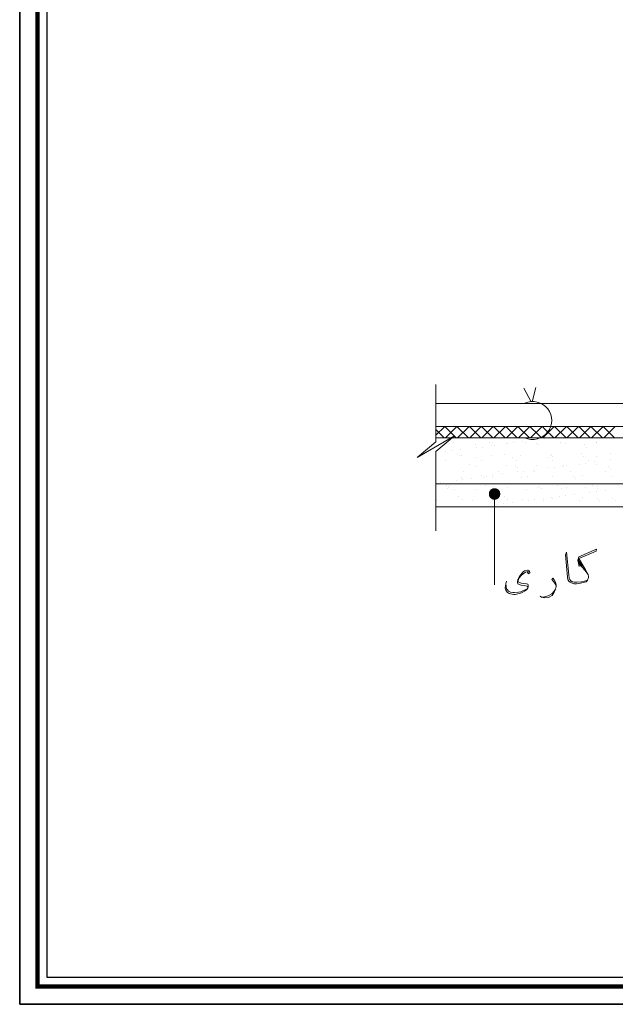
# Model space of a CAD drawing. Header units: metres. Extents: x 5.7 to 89.8, y 4 to 63.5.
# Tile 1 of 23: x 5.7 to 23.7, y 4 to 33.7. Entities that reach past the tile are written whole.
import ezdxf

# ---------------------------------------------------------------- set-up
doc = ezdxf.new("R2010")
doc.units = ezdxf.units.M
doc.header["$MEASUREMENT"] = 0
for name, color, linetype in [('PDF9_beam-A', 7, 'Continuous'), ('PDF9_beem', 7, 'Continuous'), ('PDF9_dim', 7, 'Continuous'), ('PDF9_hatch-borshi', 7, 'Continuous'), ('PDF9_KADR', 7, 'Continuous'), ('PDF9_textt', 7, 'Continuous')]:
    doc.layers.add(name, color=color, linetype=linetype)

msp = doc.modelspace()

# ---------------------------------------------------------------- linework, layer by layer
at = {"layer": 'PDF9_beam-A', "lineweight": 18}
for points in [[(18.264, 21.465), (38.018, 21.465)], [(18.264, 21.118), (38.018, 21.118)]]:
    msp.add_lwpolyline(points, dxfattribs=at)
at = {"layer": 'PDF9_beem', "lineweight": 18}
for points in [[(18.264, 22.726), (18.264, 20.993), (17.696, 20.521), (18.823, 21.176), (18.264, 20.704), (18.264, 18.315)], [(21.144, 22.206), (20.922, 22.62)], [(21.173, 22.206), (21.279, 22.64)], [(18.264, 22.158), (38.018, 22.158)], [(18.264, 19.731), (38.018, 19.731)], [(18.264, 19.038), (38.018, 19.038)]]:
    msp.add_lwpolyline(points, dxfattribs=at)
msp.add_arc((21.187, 21.643), 0.573, 245.2313, 114.1205, dxfattribs=at)
at = {"layer": 'PDF9_dim', "lineweight": 20}
msp.add_lwpolyline([(20.036, 19.25), (20.036, 19.076)], dxfattribs=at)
at = {"layer": 'PDF9_dim', "transparency": 33554559}
for points in [[(19.863, 19.423), (19.872, 19.49), (20.036, 19.423)], [(20.036, 19.423), (19.872, 19.356), (19.863, 19.423)], [(19.872, 19.49), (20.036, 19.423), (19.911, 19.548)], [(19.911, 19.298), (20.036, 19.423), (19.872, 19.356)], [(20.036, 19.423), (19.911, 19.548), (19.969, 19.587)], [(19.969, 19.259), (19.911, 19.298), (20.036, 19.423)], [(19.969, 19.587), (20.036, 19.596), (20.036, 19.423)], [(20.036, 19.423), (20.036, 19.25), (19.969, 19.259)], [(20.036, 19.596), (20.104, 19.587), (20.036, 19.423)], [(20.104, 19.587), (20.036, 19.423), (20.161, 19.548)], [(20.036, 19.423), (20.161, 19.548), (20.2, 19.49)], [(20.2, 19.49), (20.209, 19.423), (20.036, 19.423)], [(20.209, 19.423), (20.036, 19.423), (20.2, 19.356)], [(20.036, 19.423), (20.2, 19.356), (20.161, 19.298)], [(20.161, 19.298), (20.104, 19.259), (20.036, 19.423)], [(20.104, 19.259), (20.036, 19.423), (20.036, 19.25)]]:
    msp.add_solid(points, dxfattribs=at)
at = {"layer": 'PDF9_hatch-borshi', "lineweight": 18}
for points in [[(18.264, 21.195), (18.534, 21.465), (18.88, 21.118)], [(18.553, 21.118), (18.9, 21.465), (19.246, 21.118)], [(18.919, 21.118), (19.266, 21.465)], [(19.622, 21.118), (19.275, 21.465)], [(19.285, 21.118), (19.632, 21.465)], [(19.988, 21.118), (19.641, 21.465)], [(19.651, 21.118), (19.998, 21.465)], [(20.354, 21.118), (20.007, 21.465)], [(20.017, 21.118), (20.364, 21.465)], [(20.72, 21.118), (20.373, 21.465)], [(20.392, 21.118), (20.739, 21.465), (21.086, 21.118)], [(20.758, 21.118), (21.105, 21.465), (21.365, 21.205), (21.452, 21.118)], [(21.124, 21.118), (21.471, 21.465)], [(21.828, 21.118), (21.558, 21.378), (21.481, 21.465)], [(21.49, 21.118), (21.837, 21.465)], [(22.193, 21.118), (21.847, 21.465)], [(21.856, 21.118), (22.203, 21.465)], [(22.559, 21.118), (22.213, 21.465)], [(22.222, 21.118), (22.569, 21.465)], [(22.925, 21.118), (22.579, 21.465)], [(22.598, 21.118), (22.945, 21.465), (23.291, 21.118)], [(22.964, 21.118), (23.311, 21.465), (23.657, 21.118)], [(23.33, 21.118), (23.677, 21.465)], [(18.514, 21.118), (18.264, 21.368)], [(18.563, 20.906), (18.563, 20.906)], [(18.582, 20.954), (18.582, 20.954)], [(18.803, 20.964), (18.803, 20.964)], [(19.449, 20.906), (19.449, 20.906)], [(19.487, 20.819), (19.487, 20.819)], [(19.66, 20.839), (19.66, 20.839)], [(19.882, 20.974), (19.882, 20.974)], [(19.949, 20.877), (19.949, 20.877)], [(19.969, 20.945), (19.969, 20.945)], [(20.026, 20.887), (20.026, 20.887)], [(20.383, 20.945), (20.383, 20.945)], [(20.412, 20.945), (20.412, 20.945)], [(20.595, 20.964), (20.595, 20.964)], [(20.874, 21.002), (20.874, 21.002)], [(20.961, 20.974), (20.961, 20.974)], [(21.288, 20.954), (21.288, 20.954)], [(21.346, 21.06), (21.346, 21.06)], [(21.375, 20.916), (21.375, 20.916)], [(21.529, 21.089), (21.529, 21.089)], [(22.039, 20.974), (22.039, 20.974)], [(22.174, 20.945), (22.174, 20.945)], [(22.762, 20.906), (22.762, 20.906)], [(22.82, 20.839), (22.82, 20.839)], [(23.108, 20.983), (23.108, 20.983)], [(23.118, 20.974), (23.118, 20.974)], [(18.553, 20.694), (18.553, 20.694)], [(18.726, 20.723), (18.726, 20.723)], [(18.919, 20.636), (18.919, 20.636)], [(18.986, 20.579), (18.986, 20.579)], [(19.015, 20.762), (19.015, 20.762)], [(19.025, 20.588), (19.025, 20.588)], [(19.487, 20.531), (19.487, 20.531)], [(19.93, 20.598), (19.93, 20.598)], [(20.335, 20.608), (20.335, 20.608)], [(20.566, 20.531), (20.566, 20.531)], [(20.816, 20.588), (20.816, 20.588)], [(21.645, 20.531), (21.645, 20.531)], [(21.722, 20.598), (21.722, 20.598)], [(21.76, 20.627), (21.76, 20.627)], [(21.779, 20.54), (21.779, 20.54)], [(22.665, 20.636), (22.665, 20.636)], [(22.723, 20.54), (22.723, 20.54)], [(23.128, 20.569), (23.128, 20.569)], [(23.551, 20.636), (23.551, 20.636)], [(18.553, 20.434), (18.553, 20.434)], [(19.285, 20.309), (19.285, 20.309)], [(19.468, 20.242), (19.468, 20.242)], [(19.632, 20.434), (19.632, 20.434)], [(20.402, 20.27), (20.402, 20.27)], [(20.672, 20.29), (20.672, 20.29)], [(20.71, 20.444), (20.71, 20.444)], [(20.739, 20.232), (20.739, 20.232)], [(21.307, 20.28), (21.307, 20.28)], [(21.789, 20.444), (21.789, 20.444)], [(21.847, 20.232), (21.847, 20.232)], [(22.078, 20.261), (22.078, 20.261)], [(22.126, 20.27), (22.126, 20.27)], [(22.193, 20.28), (22.193, 20.28)], [(22.598, 20.328), (22.598, 20.328)], [(22.781, 20.357), (22.781, 20.357)], [(22.868, 20.444), (22.868, 20.444)], [(23.06, 20.396), (23.06, 20.396)], [(23.128, 20.309), (23.128, 20.309)], [(23.465, 20.251), (23.465, 20.251)], [(23.532, 20.453), (23.532, 20.453)], [(19.083, 20.097), (19.083, 20.097)], [(19.632, 19.991), (19.632, 19.991)], [(19.699, 19.933), (19.699, 19.933)], [(19.805, 19.962), (19.805, 19.962)], [(19.959, 19.933), (19.959, 19.933)], [(19.978, 19.991), (19.978, 19.991)], [(20.161, 20.107), (20.161, 20.107)], [(20.267, 20.03), (20.267, 20.03)], [(20.739, 20.087), (20.739, 20.087)], [(20.845, 19.924), (20.845, 19.924)], [(20.913, 20.107), (20.913, 20.107)], [(21.038, 19.962), (21.038, 19.962)], [(21.201, 20.145), (21.201, 20.145)], [(21.24, 20.107), (21.24, 20.107)], [(21.664, 20.213), (21.664, 20.213)], [(21.779, 19.962), (21.779, 19.962)], [(22.319, 20.107), (22.319, 20.107)], [(22.425, 19.943), (22.425, 19.943)], [(22.685, 19.972), (22.685, 19.972)], [(23.397, 20.107), (23.397, 20.107)], [(23.532, 20.193), (23.532, 20.193)], [(23.571, 19.962), (23.571, 19.962)], [(18.399, 19.779), (18.399, 19.779)], [(18.591, 19.683), (18.591, 19.683)], [(18.659, 19.625), (18.659, 19.625)], [(18.688, 19.664), (18.688, 19.664)], [(18.871, 19.837), (18.871, 19.837)], [(19.044, 19.914), (19.044, 19.914)], [(19.054, 19.866), (19.054, 19.866)], [(19.333, 19.904), (19.333, 19.904)], [(19.766, 19.664), (19.766, 19.664)], [(19.998, 19.654), (19.998, 19.654)], [(21.384, 19.644), (21.384, 19.644)], [(21.924, 19.664), (21.924, 19.664)], [(22.492, 19.885), (22.492, 19.885)], [(23.003, 19.664), (23.003, 19.664)], [(23.157, 19.644), (23.157, 19.644)], [(18.601, 19.577), (18.601, 19.577)], [(18.832, 19.567), (18.832, 19.567)], [(18.957, 19.346), (18.957, 19.346)], [(19.487, 19.567), (19.487, 19.567)], [(19.911, 19.567), (19.911, 19.567)], [(20.344, 19.336), (20.344, 19.336)], [(20.421, 19.606), (20.421, 19.606)], [(20.99, 19.567), (20.99, 19.567)], [(21.327, 19.616), (21.327, 19.616)], [(21.452, 19.587), (21.452, 19.587)], [(21.991, 19.356), (21.991, 19.356)], [(22.068, 19.577), (22.068, 19.577)], [(22.165, 19.375), (22.165, 19.375)], [(22.213, 19.616), (22.213, 19.616)], [(22.454, 19.413), (22.454, 19.413)], [(22.791, 19.616), (22.791, 19.616)], [(22.916, 19.481), (22.916, 19.481)], [(23.099, 19.5), (23.099, 19.5)], [(23.147, 19.577), (23.147, 19.577)], [(23.378, 19.538), (23.378, 19.538)], [(18.283, 19.23), (18.283, 19.23)], [(19.073, 19.25), (19.073, 19.25)], [(19.362, 19.23), (19.362, 19.23)], [(19.651, 19.047), (19.651, 19.047)], [(19.978, 19.259), (19.978, 19.259)], [(20.123, 19.105), (20.123, 19.105)], [(20.306, 19.134), (20.306, 19.134)], [(20.412, 19.278), (20.412, 19.278)], [(20.441, 19.23), (20.441, 19.23)], [(20.585, 19.173), (20.585, 19.173)], [(20.864, 19.259), (20.864, 19.259)], [(21.057, 19.23), (21.057, 19.23)], [(21.23, 19.259), (21.23, 19.259)], [(21.519, 19.288), (21.519, 19.288)], [(21.519, 19.24), (21.519, 19.24)], [(21.75, 19.307), (21.75, 19.307)], [(21.799, 19.288), (21.799, 19.288)], [(22.598, 19.24), (22.598, 19.24)], [(22.704, 19.307), (22.704, 19.307)], [(23.137, 19.298), (23.137, 19.298)], [(23.205, 19.24), (23.205, 19.24)], [(23.59, 19.298), (23.59, 19.298)], [(23.677, 19.24), (23.677, 19.24)]]:
    msp.add_lwpolyline(points, dxfattribs=at)
at = {"layer": 'PDF9_KADR', "lineweight": 25}
for points in [[(5.695, 4.013), (89.785, 4.013), (89.785, 63.476), (5.695, 63.476)], [(5.695, 63.476), (89.785, 63.476), (89.785, 4.013), (5.695, 4.013)], [(6.514, 4.832), (88.841, 4.832), (88.841, 62.657), (6.514, 62.657)]]:
    msp.add_lwpolyline(points, close=True, dxfattribs=at)
at = {"layer": 'PDF9_KADR', "lineweight": 0, "const_width": 0.135}
msp.add_lwpolyline([(6.235, 62.937), (6.235, 4.552), (89.111, 4.552), (89.111, 62.937)], close=True, dxfattribs=at)
at = {"layer": 'PDF9_textt', "lineweight": 20}
for points in [[(20.036, 19.538), (20.036, 16.678)], [(22.839, 16.822), (22.752, 16.794), (22.665, 16.774), (22.521, 16.765), (22.454, 16.765), (22.444, 16.765), (22.386, 16.774), (22.338, 16.803), (22.309, 16.842), (22.29, 16.88), (22.28, 16.977), (22.203, 17.67), (22.174, 17.583), (22.242, 16.909), (22.251, 16.842), (22.28, 16.794), (22.319, 16.755), (22.376, 16.726), (22.444, 16.707), (22.454, 16.707), (22.511, 16.707), (22.627, 16.726), (22.752, 16.755), (22.8, 16.774), (22.839, 16.822), (22.868, 16.9), (22.868, 16.928), (22.858, 16.996), (22.771, 17.15), (22.579, 17.477), (23.108, 17.699), (23.118, 17.757), (22.579, 17.526), (22.55, 17.42), (22.588, 17.237), (22.579, 17.477)], [(22.588, 17.381), (22.694, 17.237)], [(22.588, 17.314), (22.762, 17.121), (22.858, 16.996)], [(21.067, 17.063), (21.038, 17.083), (20.97, 17.063), (20.903, 17.015), (20.826, 16.948), (20.787, 16.9), (20.758, 16.842), (20.739, 16.774), (20.768, 16.755), (20.835, 16.726), (20.999, 16.707), (21.038, 16.697), (21.047, 16.668), (21.047, 16.62), (21.038, 16.582), (20.999, 16.524), (20.941, 16.485), (20.864, 16.447), (20.797, 16.418), (20.739, 16.408), (20.653, 16.389), (20.614, 16.389), (20.518, 16.408), (20.479, 16.418), (20.412, 16.457), (20.373, 16.514), (20.354, 16.582), (20.373, 16.707), (20.392, 16.794)], [(21.028, 17.063), (21.047, 17.015), (21.105, 17.044), (21.086, 17.102), (21.047, 17.121), (21.028, 17.121), (20.941, 17.102), (20.903, 17.073), (20.835, 17.005), (20.787, 16.928), (20.739, 16.842), (20.73, 16.774), (20.73, 16.755), (20.739, 16.707), (20.758, 16.697), (20.835, 16.668), (20.941, 16.659), (21.009, 16.64), (21.028, 16.63), (21.038, 16.601), (21.028, 16.562), (21.009, 16.553), (20.932, 16.514), (20.826, 16.466), (20.758, 16.457), (20.633, 16.447), (20.585, 16.447), (20.518, 16.457), (20.46, 16.485), (20.421, 16.524), (20.392, 16.562), (20.383, 16.62), (20.373, 16.707)], [(21.895, 16.64), (21.866, 16.707), (21.828, 16.774), (21.76, 16.842), (21.799, 16.88), (21.837, 16.832), (21.876, 16.755), (21.895, 16.668), (21.895, 16.63), (21.876, 16.553), (21.837, 16.457), (21.77, 16.36), (21.664, 16.293), (21.558, 16.283), (21.452, 16.312), (21.413, 16.341)], [(21.462, 16.312), (21.548, 16.322), (21.654, 16.351), (21.76, 16.408), (21.837, 16.485), (21.876, 16.553)]]:
    msp.add_lwpolyline(points, dxfattribs=at)

doc.saveas('drawing.dxf')
